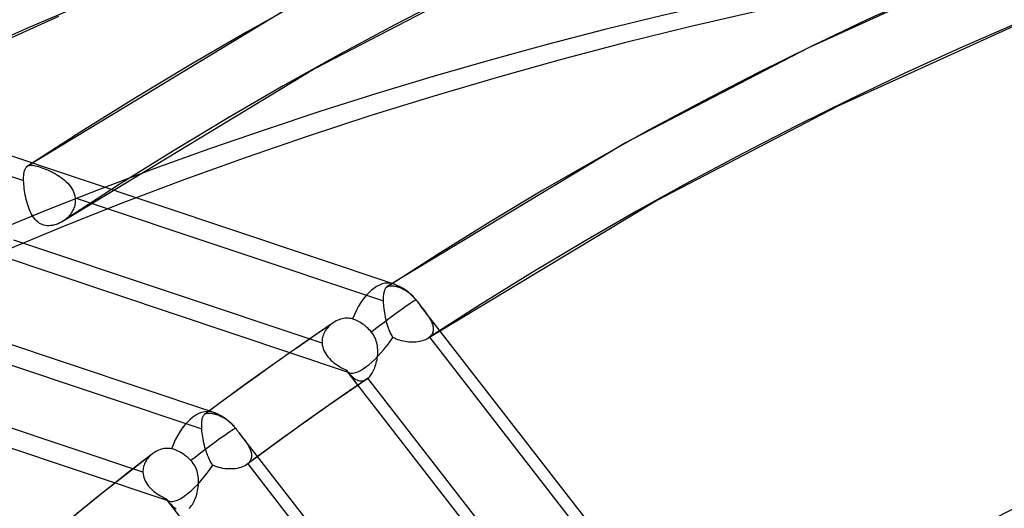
# Model space of a CAD drawing. Header units: millimetres. Extents: x -261 to 249, y -324 to 318.
# Tile 30 of 89: x -121 to -87, y 198 to 214. Entities that reach past the tile are written whole.
import ezdxf

# ---------------------------------------------------------------- set-up
doc = ezdxf.new("R2010")
doc.units = ezdxf.units.MM
doc.layers.add('MAIN-1', color=7, linetype='Continuous')
doc.layers.add('MAIN-2', color=7, linetype='Continuous')

msp = doc.modelspace()

# ---------------------------------------------------------------- linework, layer by layer
at = {"layer": 'MAIN-1'}
for p, q in [((-119.477, 207.421), (-119.482, 207.418)), ((-119.473, 207.424), (-119.477, 207.421)), ((-119.468, 207.427), (-119.473, 207.424)), ((-119.464, 207.43), (-119.468, 207.427)), ((-119.46, 207.433), (-119.464, 207.43)), ((-119.455, 207.436), (-119.46, 207.433))]:
    msp.add_line(p, q, dxfattribs=at)
for centre, major_axis, start_param, end_param in [((-0.5, -0.433), (159.408, -184.069), 0.713724, 3.511855), ((-8.75, -7.578), (-148.606, 171.596), -0.857072, 0)]:
    msp.add_ellipse(centre, major_axis=major_axis, ratio=0.75, start_param=start_param, end_param=end_param, dxfattribs=at)
at = {"layer": 'MAIN-2'}
for p, q in [((-87.187, 216.381), (-93.758, 213.399)), ((-104.265, 216.068), (-110.78, 212.68)), ((-119.648, 214.472), (-126.76, 211.244)), ((-111.877, 214.657), (-120.716, 209.311)), ((-86.308, 214.299), (-92.769, 211.367)), ((-108.092, 205.252), (-132.932, 213.56)), ((-93.758, 213.399), (-100.068, 210.117)), ((-110.78, 212.68), (-119.482, 207.418)), ((-131.491, 212.377), (-120.845, 208.816)), ((-92.769, 211.367), (-98.972, 208.141)), ((-109.598, 202.181), (-133.559, 210.196)), ((-100.068, 210.117), (-108.292, 205.154)), ((-114.32, 200.822), (-139.16, 209.13)), ((-120.842, 208.987), (-120.839, 209.025)), ((-120.839, 209.025), (-120.835, 209.061)), ((-120.835, 209.061), (-120.829, 209.095)), ((-120.829, 209.095), (-120.823, 209.126)), ((-120.823, 209.126), (-120.815, 209.156)), ((-120.815, 209.156), (-120.807, 209.183)), ((-120.807, 209.183), (-120.797, 209.208)), ((-120.797, 209.208), (-120.786, 209.23)), ((-120.786, 209.23), (-120.774, 209.251)), ((-120.774, 209.251), (-120.761, 209.269)), ((-120.761, 209.269), (-120.747, 209.286)), ((-120.747, 209.286), (-120.744, 209.289)), ((-120.744, 209.289), (-120.74, 209.292)), ((-120.74, 209.292), (-120.737, 209.295)), ((-120.737, 209.295), (-120.734, 209.298)), ((-120.734, 209.298), (-120.73, 209.301)), ((-120.73, 209.301), (-120.727, 209.303)), ((-120.727, 209.303), (-120.702, 209.319)), ((-120.702, 209.319), (-120.674, 209.331)), ((-120.674, 209.331), (-120.643, 209.339)), ((-120.643, 209.339), (-120.61, 209.343)), ((-120.61, 209.343), (-120.573, 209.344)), ((-120.573, 209.344), (-120.533, 209.341)), ((-120.533, 209.341), (-120.49, 209.335)), ((-120.49, 209.335), (-120.443, 209.326)), ((-120.443, 209.326), (-120.392, 209.313)), ((-120.392, 209.313), (-120.337, 209.297)), ((-120.337, 209.297), (-120.278, 209.279)), ((-120.278, 209.279), (-120.217, 209.258)), ((-120.217, 209.258), (-120.154, 209.234)), ((-120.154, 209.234), (-120.088, 209.209)), ((-120.088, 209.209), (-120.021, 209.18)), ((-120.021, 209.18), (-119.952, 209.149)), ((-119.952, 209.149), (-119.884, 209.117)), ((-119.884, 209.117), (-119.815, 209.082)), ((-119.815, 209.082), (-119.747, 209.045)), ((-119.747, 209.045), (-119.681, 209.006)), ((-120.846, 208.905), (-120.845, 208.947)), ((-120.846, 208.862), (-120.846, 208.905)), ((-120.845, 208.816), (-120.846, 208.862)), ((-120.845, 208.947), (-120.842, 208.987)), ((-120.843, 208.749), (-120.845, 208.816)), ((-120.838, 208.681), (-120.843, 208.749)), ((-120.832, 208.61), (-120.838, 208.681)), ((-119.681, 209.006), (-119.615, 208.964)), ((-119.615, 208.964), (-119.552, 208.92)), ((-119.552, 208.92), (-119.49, 208.874)), ((-119.49, 208.874), (-119.431, 208.825)), ((-119.431, 208.825), (-119.375, 208.774)), ((-119.375, 208.774), (-119.322, 208.721)), ((-119.322, 208.721), (-119.273, 208.665)), ((-120.824, 208.537), (-120.832, 208.61)), ((-120.814, 208.462), (-120.824, 208.537)), ((-120.802, 208.387), (-120.814, 208.462)), ((-120.788, 208.312), (-120.802, 208.387)), ((-119.273, 208.665), (-119.229, 208.607)), ((-119.229, 208.607), (-119.189, 208.547)), ((-119.189, 208.547), (-119.153, 208.485)), ((-119.153, 208.485), (-119.123, 208.421)), ((-119.123, 208.421), (-119.099, 208.355)), ((-119.099, 208.355), (-119.081, 208.289)), ((-120.773, 208.237), (-120.788, 208.312)), ((-120.756, 208.162), (-120.773, 208.237)), ((-120.737, 208.088), (-120.756, 208.162)), ((-120.717, 208.014), (-120.737, 208.088)), ((-120.694, 207.943), (-120.717, 208.014)), ((-119.073, 207.999), (-119.082, 207.956)), ((-119.081, 208.289), (-119.068, 208.222)), ((-119.067, 208.043), (-119.073, 207.999)), ((-119.068, 208.222), (-119.064, 208.177)), ((-119.068, 208.222), (-108.423, 204.661)), ((-119.063, 208.088), (-119.067, 208.043)), ((-119.064, 208.177), (-119.062, 208.133)), ((-119.062, 208.133), (-119.063, 208.088)), ((-98.972, 208.141), (-106.892, 203.369)), ((-120.671, 207.874), (-120.694, 207.943)), ((-120.645, 207.807), (-120.671, 207.874)), ((-120.617, 207.743), (-120.645, 207.807)), ((-120.588, 207.682), (-120.617, 207.743)), ((-120.557, 207.624), (-120.588, 207.682)), ((-119.215, 207.672), (-119.242, 207.635)), ((-119.189, 207.709), (-119.215, 207.672)), ((-119.166, 207.748), (-119.189, 207.709)), ((-119.144, 207.788), (-119.166, 207.748)), ((-119.125, 207.829), (-119.144, 207.788)), ((-119.108, 207.87), (-119.125, 207.829)), ((-119.094, 207.913), (-119.108, 207.87)), ((-119.082, 207.956), (-119.094, 207.913)), ((-120.523, 207.57), (-120.557, 207.624)), ((-120.487, 207.518), (-120.523, 207.57)), ((-120.447, 207.47), (-120.487, 207.518)), ((-120.405, 207.425), (-120.447, 207.47)), ((-120.36, 207.385), (-120.405, 207.425)), ((-120.312, 207.35), (-120.36, 207.385)), ((-120.261, 207.32), (-120.312, 207.35)), ((-120.207, 207.296), (-120.261, 207.32)), ((-119.659, 207.324), (-119.721, 207.301)), ((-119.599, 207.351), (-119.659, 207.324)), ((-119.539, 207.382), (-119.599, 207.351)), ((-119.482, 207.418), (-119.539, 207.382)), ((-119.447, 207.442), (-119.455, 207.436)), ((-119.438, 207.448), (-119.447, 207.442)), ((-119.43, 207.454), (-119.438, 207.448)), ((-119.421, 207.461), (-119.43, 207.454)), ((-119.413, 207.467), (-119.421, 207.461)), ((-119.404, 207.474), (-119.413, 207.467)), ((-119.369, 207.503), (-119.404, 207.474)), ((-119.335, 207.534), (-119.369, 207.503)), ((-119.302, 207.567), (-119.335, 207.534)), ((-119.271, 207.6), (-119.302, 207.567)), ((-119.242, 207.635), (-119.271, 207.6)), ((-120.15, 207.277), (-120.207, 207.296)), ((-120.091, 207.264), (-120.15, 207.277)), ((-120.031, 207.257), (-120.091, 207.264)), ((-119.969, 207.256), (-120.031, 207.257)), ((-119.907, 207.259), (-119.969, 207.256)), ((-119.845, 207.268), (-119.907, 207.259)), ((-119.783, 207.282), (-119.845, 207.268)), ((-119.721, 207.301), (-119.783, 207.282)), ((-110.543, 203.199), (-121.184, 206.758)), ((-115.826, 197.751), (-139.787, 205.766)), ((-108.406, 204.938), (-108.399, 204.969)), ((-108.399, 204.969), (-108.392, 204.999)), ((-108.392, 204.999), (-108.383, 205.026)), ((-108.383, 205.026), (-108.373, 205.05)), ((-108.373, 205.05), (-108.363, 205.073)), ((-108.363, 205.073), (-108.351, 205.094)), ((-108.351, 205.094), (-108.338, 205.112)), ((-108.338, 205.112), (-108.323, 205.128)), ((-108.323, 205.128), (-108.318, 205.133)), ((-108.318, 205.133), (-108.313, 205.138)), ((-108.313, 205.138), (-108.308, 205.142)), ((-108.308, 205.142), (-108.303, 205.146)), ((-108.303, 205.146), (-108.298, 205.15)), ((-108.298, 205.15), (-108.292, 205.154)), ((-108.292, 205.154), (-108.273, 205.165)), ((-108.273, 205.165), (-108.251, 205.174)), ((-108.251, 205.174), (-108.229, 205.18)), ((-108.229, 205.18), (-108.204, 205.185)), ((-108.204, 205.185), (-108.178, 205.187)), ((-108.178, 205.187), (-108.15, 205.187)), ((-108.15, 205.187), (-108.12, 205.185)), ((-108.12, 205.185), (-108.088, 205.182)), ((-108.088, 205.182), (-108.054, 205.176)), ((-108.054, 205.176), (-108.017, 205.169)), ((-108.017, 205.169), (-107.979, 205.159)), ((-107.979, 205.159), (-107.939, 205.148)), ((-107.939, 205.148), (-107.896, 205.136)), ((-107.896, 205.136), (-107.838, 205.116)), ((-107.838, 205.116), (-107.779, 205.09)), ((-107.779, 205.09), (-107.718, 205.059)), ((-107.718, 205.059), (-107.657, 205.023)), ((-107.657, 205.023), (-107.597, 204.983)), ((-107.597, 204.983), (-107.54, 204.94)), ((-107.54, 204.94), (-107.486, 204.893)), ((-108.423, 204.75), (-108.422, 204.791)), ((-108.423, 204.706), (-108.423, 204.75)), ((-108.423, 204.661), (-108.423, 204.706)), ((-108.42, 204.597), (-108.423, 204.661)), ((-108.422, 204.791), (-108.419, 204.831)), ((-108.419, 204.831), (-108.416, 204.869)), ((-108.416, 204.869), (-108.411, 204.904)), ((-108.411, 204.904), (-108.406, 204.938)), ((-107.486, 204.893), (-107.431, 204.842)), ((-107.431, 204.842), (-107.376, 204.785)), ((-107.376, 204.785), (-107.324, 204.725)), ((-107.324, 204.725), (-107.318, 204.718)), ((-107.318, 204.718), (-107.313, 204.711)), ((-107.313, 204.711), (-107.307, 204.705)), ((-107.307, 204.705), (-107.302, 204.698)), ((-107.302, 204.698), (-107.296, 204.691)), ((-107.296, 204.691), (-107.291, 204.684)), ((-107.291, 204.684), (-107.266, 204.652)), ((-107.266, 204.652), (-107.242, 204.62)), ((-107.242, 204.62), (-107.217, 204.588)), ((-108.416, 204.532), (-108.42, 204.597)), ((-108.411, 204.464), (-108.416, 204.532)), ((-108.403, 204.395), (-108.411, 204.464)), ((-108.394, 204.324), (-108.403, 204.395)), ((-108.383, 204.252), (-108.394, 204.324)), ((-107.217, 204.588), (-107.192, 204.556)), ((-107.192, 204.556), (-107.167, 204.524)), ((-107.167, 204.524), (-107.142, 204.492)), ((-107.142, 204.492), (-107.109, 204.449)), ((-96.53, 190.817), (-107.142, 204.492)), ((-107.109, 204.449), (-107.077, 204.407)), ((-107.077, 204.407), (-107.045, 204.366)), ((-107.045, 204.366), (-107.014, 204.325)), ((-107.014, 204.325), (-106.983, 204.284)), ((-106.983, 204.284), (-106.954, 204.244)), ((-110.104, 203.943), (-110.15, 203.914)), ((-110.056, 203.969), (-110.104, 203.943)), ((-110.006, 203.992), (-110.056, 203.969)), ((-109.956, 204.012), (-110.006, 203.992)), ((-109.905, 204.029), (-109.956, 204.012)), ((-109.853, 204.043), (-109.905, 204.029)), ((-109.801, 204.054), (-109.853, 204.043)), ((-109.748, 204.061), (-109.801, 204.054)), ((-109.696, 204.065), (-109.748, 204.061)), ((-109.644, 204.064), (-109.696, 204.065)), ((-109.592, 204.06), (-109.644, 204.064)), ((-109.541, 204.051), (-109.592, 204.06)), ((-109.492, 204.039), (-109.541, 204.051)), ((-109.448, 204.024), (-109.492, 204.039)), ((-109.402, 204.007), (-109.448, 204.024)), ((-109.355, 203.987), (-109.402, 204.007)), ((-109.308, 203.965), (-109.355, 203.987)), ((-109.261, 203.939), (-109.308, 203.965)), ((-109.215, 203.912), (-109.261, 203.939)), ((-108.371, 204.18), (-108.383, 204.252)), ((-108.357, 204.108), (-108.371, 204.18)), ((-108.342, 204.036), (-108.357, 204.108)), ((-108.325, 203.965), (-108.342, 204.036)), ((-108.306, 203.894), (-108.325, 203.965)), ((-106.954, 204.244), (-106.926, 204.205)), ((-106.926, 204.205), (-106.899, 204.165)), ((-106.899, 204.165), (-106.873, 204.126)), ((-106.873, 204.126), (-106.849, 204.088)), ((-106.849, 204.088), (-106.826, 204.049)), ((-106.826, 204.049), (-106.804, 204.011)), ((-106.804, 204.011), (-106.784, 203.973)), ((-106.784, 203.973), (-106.767, 203.935)), ((-106.767, 203.935), (-106.751, 203.898)), ((-125.336, 203.805), (-114.695, 200.246)), ((-110.164, 203.904), (-110.889, 203.408)), ((-110.457, 203.585), (-110.48, 203.539)), ((-110.432, 203.628), (-110.457, 203.585)), ((-110.404, 203.671), (-110.432, 203.628)), ((-110.374, 203.711), (-110.404, 203.671)), ((-110.341, 203.75), (-110.374, 203.711)), ((-110.306, 203.787), (-110.341, 203.75)), ((-110.269, 203.823), (-110.306, 203.787)), ((-110.23, 203.856), (-110.269, 203.823)), ((-110.217, 203.866), (-110.23, 203.856)), ((-110.204, 203.876), (-110.217, 203.866)), ((-110.191, 203.886), (-110.204, 203.876)), ((-110.177, 203.896), (-110.191, 203.886)), ((-110.164, 203.905), (-110.177, 203.896)), ((-110.15, 203.914), (-110.164, 203.905)), ((-109.17, 203.883), (-109.215, 203.912)), ((-109.127, 203.853), (-109.17, 203.883)), ((-109.085, 203.821), (-109.127, 203.853)), ((-109.042, 203.786), (-109.085, 203.821)), ((-108.999, 203.749), (-109.042, 203.786)), ((-108.956, 203.709), (-108.999, 203.749)), ((-108.915, 203.668), (-108.956, 203.709)), ((-108.876, 203.626), (-108.915, 203.668)), ((-108.839, 203.583), (-108.876, 203.626)), ((-108.803, 203.537), (-108.839, 203.583)), ((-108.286, 203.825), (-108.306, 203.894)), ((-108.264, 203.758), (-108.286, 203.825)), ((-108.241, 203.692), (-108.264, 203.758)), ((-108.216, 203.629), (-108.241, 203.692)), ((-108.189, 203.569), (-108.216, 203.629)), ((-106.751, 203.898), (-106.737, 203.86)), ((-106.737, 203.86), (-106.726, 203.824)), ((-106.722, 203.582), (-106.733, 203.551)), ((-106.726, 203.824), (-106.717, 203.788)), ((-106.714, 203.615), (-106.722, 203.582)), ((-106.717, 203.788), (-106.711, 203.752)), ((-106.708, 203.648), (-106.714, 203.615)), ((-106.711, 203.752), (-106.707, 203.717)), ((-106.706, 203.682), (-106.708, 203.648)), ((-106.707, 203.717), (-106.706, 203.682)), ((-110.889, 203.408), (-111.61, 202.907)), ((-110.543, 203.299), (-110.545, 203.249)), ((-110.545, 203.249), (-110.543, 203.199)), ((-110.537, 203.349), (-110.543, 203.299)), ((-110.528, 203.398), (-110.537, 203.349)), ((-110.515, 203.446), (-110.528, 203.398)), ((-110.499, 203.493), (-110.515, 203.446)), ((-110.48, 203.539), (-110.499, 203.493)), ((-108.77, 203.489), (-108.803, 203.537)), ((-108.741, 203.439), (-108.77, 203.489)), ((-108.715, 203.386), (-108.741, 203.439)), ((-108.692, 203.332), (-108.715, 203.386)), ((-108.673, 203.276), (-108.692, 203.332)), ((-108.657, 203.219), (-108.673, 203.276)), ((-108.16, 203.511), (-108.189, 203.569)), ((-108.13, 203.456), (-108.16, 203.511)), ((-108.098, 203.404), (-108.13, 203.456)), ((-108.041, 203.374), (-108.098, 203.404)), ((-107.984, 203.347), (-108.041, 203.374)), ((-107.924, 203.324), (-107.984, 203.347)), ((-107.865, 203.303), (-107.924, 203.324)), ((-107.804, 203.285), (-107.865, 203.303)), ((-107.742, 203.27), (-107.804, 203.285)), ((-107.679, 203.258), (-107.742, 203.27)), ((-107.616, 203.249), (-107.679, 203.258)), ((-107.552, 203.242), (-107.616, 203.249)), ((-107.489, 203.238), (-107.552, 203.242)), ((-107.303, 203.242), (-107.364, 203.238)), ((-107.244, 203.249), (-107.303, 203.242)), ((-107.186, 203.258), (-107.244, 203.249)), ((-107.13, 203.271), (-107.186, 203.258)), ((-107.077, 203.285), (-107.13, 203.271)), ((-107.026, 203.303), (-107.077, 203.285)), ((-106.978, 203.322), (-107.026, 203.303)), ((-106.934, 203.344), (-106.978, 203.322)), ((-106.893, 203.369), (-106.934, 203.344)), ((-106.883, 203.375), (-106.893, 203.369)), ((-106.873, 203.382), (-106.883, 203.375)), ((-106.864, 203.389), (-106.873, 203.382)), ((-106.855, 203.396), (-106.864, 203.389)), ((-106.846, 203.403), (-106.855, 203.396)), ((-106.837, 203.41), (-106.846, 203.403)), ((-106.81, 203.436), (-106.837, 203.41)), ((-106.837, 203.41), (-97.422, 191.277)), ((-106.786, 203.463), (-106.81, 203.436)), ((-106.765, 203.491), (-106.786, 203.463)), ((-106.747, 203.52), (-106.765, 203.491)), ((-106.733, 203.551), (-106.747, 203.52)), ((-111.61, 202.907), (-112.399, 202.349)), ((-110.543, 203.199), (-110.536, 203.136)), ((-110.536, 203.136), (-110.523, 203.074)), ((-110.523, 203.074), (-110.505, 203.012)), ((-110.505, 203.012), (-110.482, 202.951)), ((-110.482, 202.951), (-110.453, 202.891)), ((-108.644, 203.162), (-108.657, 203.219)), ((-108.634, 203.104), (-108.644, 203.162)), ((-108.627, 203.046), (-108.634, 203.104)), ((-108.623, 202.987), (-108.627, 203.046)), ((-108.621, 202.929), (-108.623, 202.987)), ((-108.622, 202.869), (-108.621, 202.929)), ((-107.426, 203.237), (-107.489, 203.238)), ((-107.364, 203.238), (-107.426, 203.237)), ((-110.453, 202.891), (-110.419, 202.833)), ((-110.419, 202.833), (-110.381, 202.777)), ((-110.381, 202.777), (-110.338, 202.723)), ((-110.338, 202.723), (-110.292, 202.671)), ((-110.292, 202.671), (-110.242, 202.621)), ((-110.242, 202.621), (-110.189, 202.573)), ((-110.189, 202.573), (-110.134, 202.528)), ((-108.673, 202.519), (-108.66, 202.576)), ((-108.66, 202.576), (-108.648, 202.634)), ((-108.648, 202.634), (-108.638, 202.692)), ((-108.638, 202.692), (-108.63, 202.751)), ((-108.63, 202.751), (-108.625, 202.81)), ((-108.625, 202.81), (-108.622, 202.869)), ((-116.727, 198.754), (-127.372, 202.315)), ((-112.399, 202.349), (-113.183, 201.788)), ((-110.134, 202.528), (-110.076, 202.485)), ((-110.076, 202.485), (-110.017, 202.444)), ((-110.017, 202.444), (-109.957, 202.405)), ((-109.957, 202.405), (-109.895, 202.369)), ((-109.895, 202.369), (-109.833, 202.334)), ((-109.833, 202.334), (-109.77, 202.302)), ((-109.77, 202.302), (-109.707, 202.27)), ((-109.707, 202.27), (-109.665, 202.22)), ((-99.246, 188.788), (-109.69, 202.246)), ((-109.665, 202.22), (-109.624, 202.173)), ((-108.793, 202.211), (-108.769, 202.258)), ((-108.769, 202.258), (-108.747, 202.306)), ((-108.747, 202.306), (-108.726, 202.357)), ((-108.726, 202.357), (-108.707, 202.409)), ((-108.707, 202.409), (-108.689, 202.463)), ((-108.689, 202.463), (-108.673, 202.519)), ((-109.004, 201.96), (-109.666, 201.506)), ((-109.624, 202.173), (-109.584, 202.128)), ((-109.584, 202.128), (-109.543, 202.086)), ((-109.543, 202.086), (-109.502, 202.048)), ((-109.502, 202.048), (-109.462, 202.013)), ((-109.462, 202.013), (-109.421, 201.982)), ((-109.421, 201.982), (-109.38, 201.955)), ((-109.38, 201.955), (-109.338, 201.933)), ((-109.338, 201.933), (-109.297, 201.917)), ((-109.297, 201.917), (-109.255, 201.905)), ((-109.255, 201.905), (-109.213, 201.899)), ((-109.213, 201.899), (-109.171, 201.899)), ((-109.171, 201.899), (-109.129, 201.905)), ((-109.129, 201.905), (-109.087, 201.917)), ((-109.087, 201.917), (-109.045, 201.936)), ((-109.045, 201.936), (-109.004, 201.96)), ((-109.004, 201.96), (-108.997, 201.965)), ((-108.997, 201.965), (-108.99, 201.971)), ((-108.99, 201.971), (-108.982, 201.976)), ((-108.982, 201.976), (-108.975, 201.982)), ((-108.975, 201.982), (-108.967, 201.988)), ((-108.967, 201.988), (-108.96, 201.994)), ((-108.96, 201.994), (-108.93, 202.022)), ((-99.548, 189.865), (-108.96, 201.994)), ((-108.93, 202.022), (-108.9, 202.054)), ((-108.9, 202.054), (-108.872, 202.089)), ((-108.872, 202.089), (-108.845, 202.127)), ((-108.845, 202.127), (-108.818, 202.168)), ((-108.818, 202.168), (-108.793, 202.211)), ((-113.183, 201.788), (-113.889, 201.274)), ((-113.889, 201.274), (-114.591, 200.756)), ((-109.666, 201.506), (-110.324, 201.048)), ((-110.324, 201.048), (-111.088, 200.508)), ((-114.692, 200.52), (-114.688, 200.548)), ((-114.688, 200.548), (-114.684, 200.575)), ((-114.684, 200.575), (-114.679, 200.6)), ((-114.679, 200.6), (-114.673, 200.623)), ((-114.673, 200.623), (-114.666, 200.644)), ((-114.666, 200.644), (-114.658, 200.665)), ((-114.658, 200.665), (-114.649, 200.683)), ((-114.649, 200.683), (-114.64, 200.7)), ((-114.64, 200.7), (-114.63, 200.716)), ((-114.63, 200.716), (-114.619, 200.73)), ((-114.619, 200.73), (-114.607, 200.742)), ((-114.607, 200.742), (-114.603, 200.746)), ((-114.603, 200.746), (-114.599, 200.749)), ((-114.599, 200.749), (-114.595, 200.752)), ((-114.595, 200.752), (-114.591, 200.756)), ((-114.591, 200.756), (-114.587, 200.759)), ((-114.587, 200.759), (-114.583, 200.762)), ((-114.583, 200.762), (-114.562, 200.773)), ((-114.562, 200.773), (-114.54, 200.782)), ((-114.54, 200.782), (-114.515, 200.788)), ((-114.515, 200.788), (-114.489, 200.792)), ((-114.489, 200.792), (-114.461, 200.793)), ((-114.461, 200.793), (-114.43, 200.792)), ((-114.43, 200.792), (-114.397, 200.789)), ((-114.397, 200.789), (-114.362, 200.783)), ((-114.362, 200.783), (-114.325, 200.776)), ((-114.325, 200.776), (-114.284, 200.767)), ((-114.284, 200.767), (-114.242, 200.755)), ((-114.242, 200.755), (-114.196, 200.742)), ((-114.196, 200.742), (-114.148, 200.727)), ((-114.148, 200.727), (-114.113, 200.714)), ((-114.113, 200.714), (-114.077, 200.7)), ((-114.077, 200.7), (-114.04, 200.684)), ((-114.04, 200.684), (-114.003, 200.666)), ((-114.003, 200.666), (-113.965, 200.646)), ((-113.965, 200.646), (-113.928, 200.625)), ((-113.928, 200.625), (-113.891, 200.602)), ((-113.891, 200.602), (-113.855, 200.577)), ((-113.855, 200.577), (-113.821, 200.553)), ((-113.821, 200.553), (-113.787, 200.527)), ((-113.787, 200.527), (-113.754, 200.5)), ((-114.7, 200.394), (-114.699, 200.428)), ((-114.7, 200.359), (-114.7, 200.394)), ((-114.699, 200.322), (-114.7, 200.359)), ((-114.699, 200.428), (-114.698, 200.46)), ((-114.697, 200.285), (-114.699, 200.322)), ((-114.698, 200.46), (-114.695, 200.491)), ((-114.695, 200.246), (-114.697, 200.285)), ((-114.695, 200.491), (-114.692, 200.52)), ((-114.69, 200.181), (-114.695, 200.246)), ((-113.754, 200.5), (-113.72, 200.47)), ((-113.72, 200.47), (-113.686, 200.439)), ((-113.686, 200.439), (-113.652, 200.406)), ((-113.652, 200.406), (-113.619, 200.372)), ((-113.619, 200.372), (-113.588, 200.337)), ((-113.588, 200.337), (-113.576, 200.323)), ((-113.576, 200.323), (-113.564, 200.309)), ((-113.564, 200.309), (-113.552, 200.296)), ((-113.552, 200.296), (-113.541, 200.282)), ((-113.541, 200.282), (-113.53, 200.268)), ((-113.53, 200.268), (-113.519, 200.254)), ((-113.519, 200.254), (-113.5, 200.23)), ((-113.5, 200.23), (-113.481, 200.205)), ((-113.481, 200.205), (-113.462, 200.181)), ((-111.088, 200.508), (-111.849, 199.964)), ((-114.683, 200.114), (-114.69, 200.181)), ((-114.674, 200.045), (-114.683, 200.114)), ((-114.664, 199.974), (-114.674, 200.045)), ((-114.652, 199.902), (-114.664, 199.974)), ((-114.638, 199.83), (-114.652, 199.902)), ((-113.462, 200.181), (-113.443, 200.156)), ((-113.443, 200.156), (-113.424, 200.131)), ((-113.424, 200.131), (-113.405, 200.107)), ((-113.405, 200.107), (-113.373, 200.066)), ((-102.796, 186.436), (-113.405, 200.107)), ((-113.373, 200.066), (-113.342, 200.026)), ((-113.342, 200.026), (-113.311, 199.986)), ((-113.311, 199.986), (-113.281, 199.946)), ((-113.281, 199.946), (-113.252, 199.908)), ((-113.252, 199.908), (-113.224, 199.869)), ((-113.224, 199.869), (-113.197, 199.831)), ((-111.849, 199.964), (-112.497, 199.492)), ((-116.192, 199.508), (-116.24, 199.486)), ((-116.143, 199.527), (-116.192, 199.508)), ((-116.093, 199.543), (-116.143, 199.527)), ((-116.042, 199.556), (-116.093, 199.543)), ((-115.991, 199.565), (-116.042, 199.556)), ((-115.94, 199.571), (-115.991, 199.565)), ((-115.889, 199.574), (-115.94, 199.571)), ((-115.838, 199.572), (-115.889, 199.574)), ((-115.788, 199.566), (-115.838, 199.572)), ((-115.738, 199.557), (-115.788, 199.566)), ((-115.678, 199.541), (-115.738, 199.557)), ((-115.616, 199.52), (-115.678, 199.541)), ((-115.552, 199.494), (-115.616, 199.52)), ((-114.622, 199.758), (-114.638, 199.83)), ((-114.605, 199.685), (-114.622, 199.758)), ((-114.587, 199.613), (-114.605, 199.685)), ((-114.567, 199.542), (-114.587, 199.613)), ((-114.545, 199.472), (-114.567, 199.542)), ((-113.197, 199.831), (-113.171, 199.794)), ((-113.171, 199.794), (-113.146, 199.756)), ((-113.146, 199.756), (-113.123, 199.719)), ((-113.123, 199.719), (-113.1, 199.682)), ((-113.1, 199.682), (-113.079, 199.646)), ((-113.079, 199.646), (-113.06, 199.609)), ((-113.06, 199.609), (-113.043, 199.573)), ((-113.043, 199.573), (-113.027, 199.538)), ((-113.027, 199.538), (-113.013, 199.502)), ((-113.013, 199.502), (-113.002, 199.467)), ((-116.4, 199.386), (-117.358, 198.64)), ((-116.59, 199.188), (-116.616, 199.149)), ((-116.562, 199.226), (-116.59, 199.188)), ((-116.532, 199.262), (-116.562, 199.226)), ((-116.5, 199.297), (-116.532, 199.262)), ((-116.466, 199.33), (-116.5, 199.297)), ((-116.43, 199.362), (-116.466, 199.33)), ((-116.421, 199.369), (-116.43, 199.362)), ((-116.412, 199.376), (-116.421, 199.369)), ((-116.403, 199.384), (-116.412, 199.376)), ((-116.394, 199.391), (-116.403, 199.384)), ((-116.385, 199.398), (-116.394, 199.391)), ((-116.375, 199.404), (-116.385, 199.398)), ((-116.331, 199.434), (-116.375, 199.404)), ((-116.286, 199.461), (-116.331, 199.434)), ((-116.24, 199.486), (-116.286, 199.461)), ((-115.487, 199.463), (-115.552, 199.494)), ((-115.422, 199.429), (-115.487, 199.463)), ((-115.361, 199.391), (-115.422, 199.429)), ((-115.302, 199.352), (-115.361, 199.391)), ((-115.243, 199.307), (-115.302, 199.352)), ((-115.183, 199.258), (-115.243, 199.307)), ((-115.125, 199.205), (-115.183, 199.258)), ((-115.07, 199.151), (-115.125, 199.205)), ((-114.521, 199.404), (-114.545, 199.472)), ((-114.497, 199.338), (-114.521, 199.404)), ((-114.47, 199.274), (-114.497, 199.338)), ((-114.442, 199.212), (-114.47, 199.274)), ((-114.413, 199.154), (-114.442, 199.212)), ((-112.497, 199.492), (-113.142, 199.017)), ((-113.01, 199.175), (-113.024, 199.146)), ((-112.998, 199.204), (-113.01, 199.175)), ((-113.002, 199.467), (-112.992, 199.432)), ((-112.989, 199.235), (-112.998, 199.204)), ((-112.992, 199.432), (-112.985, 199.398)), ((-112.983, 199.266), (-112.989, 199.235)), ((-112.985, 199.398), (-112.981, 199.364)), ((-112.98, 199.299), (-112.983, 199.266)), ((-112.981, 199.364), (-112.979, 199.331)), ((-112.979, 199.331), (-112.98, 199.299)), ((-116.722, 198.846), (-116.726, 198.8)), ((-116.716, 198.891), (-116.722, 198.846)), ((-116.706, 198.936), (-116.716, 198.891)), ((-116.694, 198.98), (-116.706, 198.936)), ((-116.678, 199.024), (-116.694, 198.98)), ((-116.66, 199.067), (-116.678, 199.024)), ((-116.639, 199.108), (-116.66, 199.067)), ((-116.616, 199.149), (-116.639, 199.108)), ((-115.03, 199.105), (-115.07, 199.151)), ((-114.993, 199.057), (-115.03, 199.105)), ((-114.959, 199.007), (-114.993, 199.057)), ((-114.929, 198.954), (-114.959, 199.007)), ((-114.902, 198.899), (-114.929, 198.954)), ((-114.879, 198.842), (-114.902, 198.899)), ((-114.86, 198.784), (-114.879, 198.842)), ((-114.381, 199.098), (-114.413, 199.154)), ((-114.348, 199.045), (-114.381, 199.098)), ((-114.312, 198.994), (-114.348, 199.045)), ((-114.246, 198.964), (-114.312, 198.994)), ((-114.178, 198.938), (-114.246, 198.964)), ((-114.109, 198.916), (-114.178, 198.938)), ((-114.038, 198.898), (-114.109, 198.916)), ((-113.967, 198.883), (-114.038, 198.898)), ((-113.894, 198.873), (-113.967, 198.883)), ((-113.822, 198.865), (-113.894, 198.873)), ((-113.75, 198.862), (-113.822, 198.865)), ((-113.678, 198.862), (-113.75, 198.862)), ((-113.607, 198.866), (-113.678, 198.862)), ((-113.538, 198.873), (-113.607, 198.866)), ((-113.472, 198.884), (-113.538, 198.873)), ((-113.407, 198.898), (-113.472, 198.884)), ((-113.346, 198.916), (-113.407, 198.898)), ((-113.289, 198.937), (-113.346, 198.916)), ((-113.235, 198.96), (-113.289, 198.937)), ((-113.186, 198.987), (-113.235, 198.96)), ((-113.142, 199.017), (-113.186, 198.987)), ((-113.137, 199.021), (-113.142, 199.017)), ((-113.132, 199.025), (-113.137, 199.021)), ((-113.127, 199.029), (-113.132, 199.025)), ((-113.122, 199.033), (-113.127, 199.029)), ((-113.117, 199.037), (-113.122, 199.033)), ((-113.112, 199.041), (-113.117, 199.037)), ((-113.086, 199.065), (-113.112, 199.041)), ((-113.112, 199.041), (-103.7, 186.912)), ((-113.062, 199.091), (-113.086, 199.065)), ((-113.042, 199.118), (-113.062, 199.091)), ((-113.024, 199.146), (-113.042, 199.118)), ((-117.358, 198.64), (-118.309, 197.885)), ((-116.726, 198.8), (-116.727, 198.754)), ((-116.727, 198.754), (-116.722, 198.692)), ((-116.722, 198.692), (-116.712, 198.631)), ((-116.712, 198.631), (-116.697, 198.57)), ((-116.697, 198.57), (-116.676, 198.51)), ((-116.676, 198.51), (-116.651, 198.452)), ((-114.844, 198.725), (-114.86, 198.784)), ((-114.831, 198.665), (-114.844, 198.725)), ((-114.822, 198.605), (-114.831, 198.665)), ((-114.815, 198.544), (-114.822, 198.605)), ((-114.811, 198.483), (-114.815, 198.544)), ((-114.81, 198.422), (-114.811, 198.483)), ((-116.651, 198.452), (-116.62, 198.394)), ((-116.62, 198.394), (-116.584, 198.339)), ((-116.584, 198.339), (-116.544, 198.285)), ((-116.544, 198.285), (-116.501, 198.233)), ((-116.501, 198.233), (-116.453, 198.183)), ((-116.453, 198.183), (-116.403, 198.136)), ((-114.84, 198.116), (-114.829, 198.176)), ((-114.829, 198.176), (-114.821, 198.237)), ((-114.821, 198.237), (-114.815, 198.299)), ((-114.815, 198.299), (-114.811, 198.36)), ((-114.811, 198.36), (-114.81, 198.422)), ((-118.309, 197.885), (-119.252, 197.121)), ((-116.403, 198.136), (-116.349, 198.09)), ((-116.349, 198.09), (-116.293, 198.047)), ((-116.293, 198.047), (-116.236, 198.006)), ((-116.236, 198.006), (-116.176, 197.967)), ((-116.176, 197.967), (-116.116, 197.931)), ((-116.116, 197.931), (-116.054, 197.896)), ((-116.054, 197.896), (-115.993, 197.864)), ((-115.993, 197.864), (-115.93, 197.833)), ((-115.93, 197.833), (-115.894, 197.789)), ((-105.436, 184.309), (-115.918, 197.816)), ((-114.946, 197.781), (-114.924, 197.832)), ((-114.924, 197.832), (-114.903, 197.885)), ((-114.903, 197.885), (-114.884, 197.941)), ((-114.884, 197.941), (-114.868, 197.998)), ((-114.868, 197.998), (-114.853, 198.056)), ((-114.853, 198.056), (-114.84, 198.116)), ((-115.894, 197.789), (-115.86, 197.747)), ((-115.86, 197.747), (-115.825, 197.707)), ((-115.825, 197.707), (-115.791, 197.668)), ((-115.791, 197.668), (-115.757, 197.631)), ((-115.757, 197.631), (-115.722, 197.596)), ((-115.722, 197.596), (-115.688, 197.564)), ((-115.688, 197.564), (-115.654, 197.534)), ((-115.654, 197.534), (-115.619, 197.507)), ((-115.619, 197.507), (-115.584, 197.483)), ((-115.141, 197.504), (-115.11, 197.533)), ((-115.11, 197.533), (-115.079, 197.566)), ((-115.079, 197.566), (-115.05, 197.603)), ((-115.05, 197.603), (-115.022, 197.642)), ((-115.022, 197.642), (-114.995, 197.686)), ((-114.995, 197.686), (-114.97, 197.732)), ((-114.97, 197.732), (-114.946, 197.781))]:
    msp.add_line(p, q, dxfattribs=at)
for centre, start, end in [((-108.63, 203.644), 39.6279, 71.5058), ((-114.858, 199.214), 41.4899, 71.5083)]:
    msp.add_arc(centre, 1.695, start, end, dxfattribs=at)
for centre, major_axis, ratio, start_param, end_param in [((15.652, 13.555), (-163.487, 188.778), 0.75, -1.616769, -0.097375), ((15.652, 13.555), (162.007, -187.07), 0.75, 1.525602, 3.043439), ((10.152, 8.792), (-163.487, 188.778), 0.75, -1.616769, -0.097375), ((10.152, 8.792), (162.007, -187.07), 0.75, 1.524472, 3.04457), ((21.152, 18.319), (-156.089, 180.236), 0.75, -1.614712, -0.099432), ((4.652, 4.029), (-163.487, 188.778), 0.75, -1.616769, -0.097375), ((21.152, 18.319), (154.61, -178.528), 0.75, 1.526863, 3.042179), ((4.652, 4.029), (162.007, -187.07), 0.75, 1.524472, 3.04457), ((26.652, 23.082), (-148.691, 171.694), 0.75, -1.613324, -0.10082), ((26.652, 23.082), (147.212, -169.986), 0.75, 1.529278, 3.039764), ((0, 0), (-158.754, 183.313), 0.75, -2.427868, 0.713724), ((26.652, 23.082), (-137.151, 158.369), 0.75, -1.610102, -0.104042), ((26.652, 23.082), (135.672, -156.66), 0.75, 1.531844, 3.037198), ((-8.25, -7.145), (-147.952, 170.84), 0.75, -0.857072, 0.16365), ((-108.63, 203.644), (-0.538, -1.607), 0.557089, -3.14157, -1.630164), ((-108.63, 203.644), (-0.538, -1.607), 0.557089, 3.138049, 3.141616), ((-108.63, 203.644), (-0.538, -1.607), 0.557089, 2.902969, 3.138049), ((-108.63, 203.644), (1.339, 1.039), 0.047367, 0.005479, 0.849337), ((-108.63, 203.644), (1.339, 1.039), 0.047367, 0.849337, 1.690771), ((26.652, 23.082), (-148.691, 171.694), 0.75, -0.087411, -0.055936), ((-108.63, 203.644), (-1.019, -1.438), 0.325693, 0.096256, 1.634382), ((-108.63, 203.644), (-1.019, -1.438), 0.325693, -0.146087, -0.100087), ((-108.63, 203.644), (-1.019, -1.438), 0.325693, -0.100087, 0.096256), ((26.652, 23.082), (147.212, -169.986), 0.75, 3.054843, 3.084995), ((-114.858, 199.214), (-0.538, -1.607), 0.557089, -3.141593, -1.597526), ((-114.858, 199.214), (-0.538, -1.607), 0.557089, 3.136977, 3.141593), ((-114.858, 199.214), (-0.538, -1.607), 0.557089, 2.935606, 3.136977), ((-114.858, 199.214), (1.339, 1.039), 0.047367, 0.007903, 0.849337), ((-114.858, 199.214), (1.339, 1.039), 0.047367, 0.849337, 1.693196), ((26.652, 23.082), (-148.691, 171.694), 0.75, -0.042528, 0.713724), ((-114.858, 199.214), (-1.019, -1.438), 0.325693, 0.095879, 1.648145), ((-114.858, 199.214), (-1.019, -1.438), 0.325693, -0.132323, -0.099606), ((-114.858, 199.214), (-1.019, -1.438), 0.325693, -0.099606, 0.095879)]:
    msp.add_ellipse(centre, major_axis=major_axis, ratio=ratio, start_param=start_param, end_param=end_param, dxfattribs=at)

doc.saveas('drawing.dxf')
